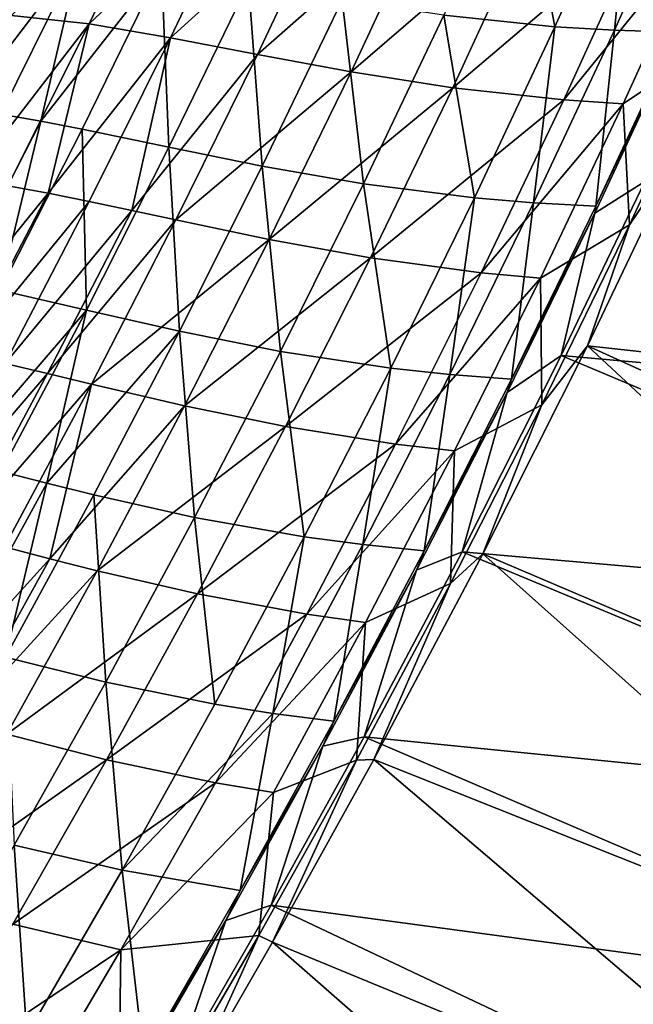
# Model space of a CAD drawing. Header units: metres. Extents: x 0 to 1400, y -1400 to 0.
# Tile 241 of 256: x 1205 to 1252, y -883 to -807. Entities that reach past the tile are written whole.
import ezdxf

# ---------------------------------------------------------------- set-up
doc = ezdxf.new("R2010")
doc.units = ezdxf.units.M

msp = doc.modelspace()

# ---------------------------------------------------------------- linework, layer by layer
at = {"layer": 'None'}
for points in [[(1245.794678, -807.906128, -88.135139), (1243.167969, -793.934265, -144.006744), (1237.234375, -807.021301, -144.005646)], [(1245.794678, -807.906128, -88.135139), (1251.75061, -794.624451, -88.135338), (1243.167969, -793.934265, -144.006744)], [(1250.380005, -808.18512, -60.230556), (1251.75061, -794.624451, -88.135338), (1245.794678, -807.906128, -88.135139)], [(1250.380005, -808.18512, -60.230556), (1256.351196, -794.799805, -60.229759), (1251.75061, -794.624451, -88.135338)], [(1255.183472, -808.326355, -32.359447), (1256.351196, -794.799805, -60.229759), (1250.380005, -808.18512, -60.230556)], [(1203.945557, -807.038757, -424.103699), (1215.949707, -795.129272, -368.195343), (1209.916504, -807.699585, -368.194794)], [(1209.916504, -807.699585, -368.194794), (1215.949707, -795.129272, -368.195343), (1222.244751, -796.053162, -312.248871)], [(1209.916504, -807.699585, -368.194794), (1222.244751, -796.053162, -312.248871), (1216.196411, -808.757446, -312.248413)], [(1216.196411, -808.757446, -312.248413), (1222.244751, -796.053162, -312.248871), (1228.95105, -797.189392, -256.286713)], [(1216.196411, -808.757446, -312.248413), (1228.95105, -797.189392, -256.286713), (1222.890137, -810.042053, -256.286041)], [(1222.890137, -810.042053, -256.286041), (1228.95105, -797.189392, -256.286713), (1236.175781, -798.366333, -200.341705)], [(1222.890137, -810.042053, -256.286041), (1236.175781, -798.366333, -200.341705), (1230.10144, -811.382751, -200.341095)], [(1236.175781, -798.366333, -200.341705), (1244.025879, -799.411987, -144.436707), (1230.10144, -811.382751, -200.341095)], [(1244.025879, -799.411987, -144.436707), (1237.933838, -812.608337, -144.436188), (1230.10144, -811.382751, -200.341095)], [(1244.025879, -799.411987, -144.436707), (1252.607666, -800.153931, -88.591843), (1237.933838, -812.608337, -144.436188)], [(1252.607666, -800.153931, -88.591843), (1246.490234, -813.547302, -88.591591), (1237.933838, -812.608337, -144.436188)], [(1252.607666, -800.153931, -88.591843), (1257.2052, -800.357056, -60.699963), (1246.490234, -813.547302, -88.591591)], [(1257.2052, -800.357056, -60.699963), (1251.071045, -813.855469, -60.700245), (1246.490234, -813.547302, -88.591591)], [(1257.2052, -800.357056, -60.699963), (1258.056274, -809.160156, -32.845074), (1251.071045, -813.855469, -60.700245)], [(1200.119019, -814.2005, -395.850525), (1209.227417, -802.280701, -367.867004), (1203.251587, -801.654053, -423.828491)], [(1203.127563, -814.636719, -367.865417), (1209.227417, -802.280701, -367.867004), (1200.119019, -814.2005, -395.850525)], [(1206.213379, -815.174927, -339.87674), (1209.227417, -802.280701, -367.867004), (1203.127563, -814.636719, -367.865417)], [(1206.213379, -815.174927, -339.87674), (1215.506104, -803.302246, -311.887848), (1209.227417, -802.280701, -367.867004)], [(1209.389404, -815.793823, -311.885437), (1215.506104, -803.302246, -311.887848), (1206.213379, -815.174927, -339.87674)], [(1216.064453, -817.188599, -255.902313), (1215.506104, -803.302246, -311.887848), (1209.389404, -815.793823, -311.885437)], [(1216.064453, -817.188599, -255.902313), (1222.195435, -804.547302, -255.90509), (1215.506104, -803.302246, -311.887848)], [(1223.256226, -818.650452, -199.934738), (1222.195435, -804.547302, -255.90509), (1216.064453, -817.188599, -255.902313)], [(1223.256226, -818.650452, -199.934738), (1229.40271, -805.844299, -199.937347), (1222.195435, -804.547302, -255.90509)], [(1231.067383, -820.008545, -144.003677), (1229.40271, -805.844299, -199.937347), (1223.256226, -818.650452, -199.934738)], [(1231.067383, -820.008545, -144.003677), (1237.234375, -807.021301, -144.005646), (1229.40271, -805.844299, -199.937347)], [(1239.598267, -821.091675, -88.134438), (1237.234375, -807.021301, -144.005646), (1231.067383, -820.008545, -144.003677)], [(1239.598267, -821.091675, -88.134438), (1245.794678, -807.906128, -88.135139), (1237.234375, -807.021301, -144.005646)], [(1200.666504, -819.7005, -396.150848), (1203.945557, -807.038757, -424.103699), (1209.916504, -807.699585, -368.194794)], [(1200.666504, -819.7005, -396.150848), (1209.916504, -807.699585, -368.194794), (1203.671509, -820.154724, -368.193298)], [(1203.671509, -820.154724, -368.193298), (1209.916504, -807.699585, -368.194794), (1206.755493, -820.711365, -340.224396)], [(1206.755493, -820.711365, -340.224396), (1209.916504, -807.699585, -368.194794), (1216.196411, -808.757446, -312.248413)], [(1244.164307, -821.476501, -60.231125), (1245.794678, -807.906128, -88.135139), (1239.598267, -821.091675, -88.134438)], [(1244.164307, -821.476501, -60.231125), (1250.380005, -808.18512, -60.230556), (1245.794678, -807.906128, -88.135139)], [(1248.945068, -821.728271, -32.360432), (1250.380005, -808.18512, -60.230556), (1244.164307, -821.476501, -60.231125)], [(1248.869263, -822.247742, -30.958321), (1255.353638, -808.32196, -30.957983), (1248.945068, -821.728271, -32.360432)], [(1252.734131, -819.834717, -29.541344), (1255.353638, -808.32196, -30.957983), (1248.869263, -822.247742, -30.958321)], [(1248.945068, -821.728271, -32.360432), (1255.183472, -808.326355, -32.359447), (1250.380005, -808.18512, -60.230556)], [(1255.353638, -808.32196, -30.957983), (1255.183472, -808.326355, -32.359447), (1248.945068, -821.728271, -32.360432)], [(1206.755493, -820.711365, -340.224396), (1216.196411, -808.757446, -312.248413), (1209.93103, -821.349426, -312.246826)], [(1209.93103, -821.349426, -312.246826), (1216.196411, -808.757446, -312.248413), (1213.210571, -822.047607, -284.265198)], [(1213.210571, -822.047607, -284.265198), (1216.196411, -808.757446, -312.248413), (1222.890137, -810.042053, -256.286041)], [(1258.056274, -809.160156, -32.845074), (1251.54895, -823.14624, -32.845058), (1251.071045, -813.855469, -60.700245)], [(1255.683228, -817.057434, -32.126579), (1251.54895, -823.14624, -32.845058), (1258.056274, -809.160156, -32.845074)], [(1213.210571, -822.047607, -284.265198), (1222.890137, -810.042053, -256.286041), (1216.606812, -822.784912, -256.28418)], [(1216.606812, -822.784912, -256.28418), (1222.890137, -810.042053, -256.286041), (1230.10144, -811.382751, -200.341095)], [(1216.606812, -822.784912, -256.28418), (1230.10144, -811.382751, -200.341095), (1223.798828, -824.291809, -200.339371)], [(1230.10144, -811.382751, -200.341095), (1237.933838, -812.608337, -144.436188), (1223.798828, -824.291809, -200.339371)], [(1237.933838, -812.608337, -144.436188), (1231.606934, -825.700256, -144.434799), (1223.798828, -824.291809, -200.339371)], [(1237.933838, -812.608337, -144.436188), (1246.490234, -813.547302, -88.591591), (1231.606934, -825.700256, -144.434799)], [(1246.490234, -813.547302, -88.591591), (1240.130371, -826.839905, -88.590828), (1231.606934, -825.700256, -144.434799)], [(1246.490234, -813.547302, -88.591591), (1251.071045, -813.855469, -60.700245), (1240.130371, -826.839905, -88.590828)], [(1251.071045, -813.855469, -60.700245), (1244.690308, -827.255493, -60.700283), (1240.130371, -826.839905, -88.590828)], [(1251.071045, -813.855469, -60.700245), (1251.54895, -823.14624, -32.845058), (1244.690308, -827.255493, -60.700283)], [(1199.894287, -827.486145, -339.873596), (1206.213379, -815.174927, -339.87674), (1203.127563, -814.636719, -367.865417)], [(1203.059937, -828.175781, -311.881836), (1206.213379, -815.174927, -339.87674), (1199.894287, -827.486145, -339.873596)], [(1203.059937, -828.175781, -311.881836), (1209.389404, -815.793823, -311.885437), (1206.213379, -815.174927, -339.87674)], [(1209.715454, -829.722534, -255.898331), (1209.389404, -815.793823, -311.885437), (1203.059937, -828.175781, -311.881836)], [(1209.715454, -829.722534, -255.898331), (1216.064453, -817.188599, -255.902313), (1209.389404, -815.793823, -311.885437)], [(1216.88623, -831.351624, -199.931015), (1216.064453, -817.188599, -255.902313), (1209.715454, -829.722534, -255.898331)], [(1216.88623, -831.351624, -199.931015), (1223.256226, -818.650452, -199.934738), (1216.064453, -817.188599, -255.902313)], [(1301.524536, -838.288452, -3), (1248.311279, -832.477112, -32.126186), (1255.683228, -817.057434, -32.126579)], [(1255.683228, -817.057434, -32.126579), (1248.311279, -832.477112, -32.126186), (1251.54895, -823.14624, -32.845058)], [(1224.670532, -832.893555, -144.000824), (1223.256226, -818.650452, -199.934738), (1216.88623, -831.351624, -199.931015)], [(1224.670532, -832.893555, -144.000824), (1231.067383, -820.008545, -144.003677), (1223.256226, -818.650452, -199.934738)], [(1252.734131, -819.834717, -29.541344), (1246.279907, -833.225891, -29.541002), (1300.776733, -838.060852)], [(1246.279907, -833.225891, -29.541002), (1252.734131, -819.834717, -29.541344), (1248.869263, -822.247742, -30.958321)], [(1197.221558, -832.491882, -368.190796), (1203.671509, -820.154724, -368.193298), (1206.755493, -820.711365, -340.224396)], [(1233.164795, -834.17865, -88.133209), (1231.067383, -820.008545, -144.003677), (1224.670532, -832.893555, -144.000824)], [(1233.164795, -834.17865, -88.133209), (1239.598267, -821.091675, -88.134438), (1231.067383, -820.008545, -144.003677)], [(1197.221558, -832.491882, -368.190796), (1206.755493, -820.711365, -340.224396), (1200.291992, -833.116821, -340.221802)], [(1200.291992, -833.116821, -340.221802), (1206.755493, -820.711365, -340.224396), (1209.93103, -821.349426, -312.246826)], [(1200.291992, -833.116821, -340.221802), (1209.93103, -821.349426, -312.246826), (1203.455078, -833.826355, -312.244019)], [(1203.455078, -833.826355, -312.244019), (1209.93103, -821.349426, -312.246826), (1213.210571, -822.047607, -284.265198)], [(1237.707397, -834.671631, -60.231441), (1239.598267, -821.091675, -88.134438), (1233.164795, -834.17865, -88.133209)], [(1237.707397, -834.671631, -60.231441), (1244.164307, -821.476501, -60.231125), (1239.598267, -821.091675, -88.134438)], [(1203.455078, -833.826355, -312.244019), (1213.210571, -822.047607, -284.265198), (1206.722778, -834.599548, -284.262207)], [(1206.722778, -834.599548, -284.262207), (1213.210571, -822.047607, -284.265198), (1216.606812, -822.784912, -256.28418)], [(1242.460938, -835.03656, -32.361412), (1244.164307, -821.476501, -60.231125), (1237.707397, -834.671631, -60.231441)], [(1242.460938, -835.03656, -32.361412), (1248.945068, -821.728271, -32.360432), (1244.164307, -821.476501, -60.231125)], [(1248.869263, -822.247742, -30.958321), (1248.945068, -821.728271, -32.360432), (1242.460938, -835.03656, -32.361412)], [(1206.722778, -834.599548, -284.262207), (1216.606812, -822.784912, -256.28418), (1210.107178, -835.415344, -256.281067)], [(1210.107178, -835.415344, -256.281067), (1216.606812, -822.784912, -256.28418), (1223.798828, -824.291809, -200.339371)], [(1242.131714, -836.05188, -30.958696), (1248.869263, -822.247742, -30.958321), (1242.460938, -835.03656, -32.361412)], [(1246.279907, -833.225891, -29.541002), (1248.869263, -822.247742, -30.958321), (1242.131714, -836.05188, -30.958696)], [(1251.54895, -823.14624, -32.845058), (1244.785156, -837.010315, -32.845078), (1244.690308, -827.255493, -60.700283)], [(1248.311279, -832.477112, -32.126186), (1244.785156, -837.010315, -32.845078), (1251.54895, -823.14624, -32.845058)], [(1210.107178, -835.415344, -256.281067), (1223.798828, -824.291809, -200.339371), (1217.273682, -837.091187, -200.336487)], [(1223.798828, -824.291809, -200.339371), (1231.606934, -825.700256, -144.434799), (1217.273682, -837.091187, -200.336487)], [(1231.606934, -825.700256, -144.434799), (1225.050659, -838.685547, -144.432465), (1217.273682, -837.091187, -200.336487)], [(1231.606934, -825.700256, -144.434799), (1240.130371, -826.839905, -88.590828), (1225.050659, -838.685547, -144.432465)], [(1240.130371, -826.839905, -88.590828), (1233.533447, -840.029724, -88.589523), (1225.050659, -838.685547, -144.432465)], [(1240.130371, -826.839905, -88.590828), (1244.690308, -827.255493, -60.700283), (1233.533447, -840.029724, -88.589523)], [(1244.690308, -827.255493, -60.700283), (1238.068115, -840.554932, -60.700069), (1233.533447, -840.029724, -88.589523)], [(1244.690308, -827.255493, -60.700283), (1244.785156, -837.010315, -32.845078), (1238.068115, -840.554932, -60.700069)], [(1199.779663, -841.273682, -283.884186), (1209.715454, -829.722534, -255.898331), (1203.059937, -828.175781, -311.881836)], [(1203.153198, -842.146851, -255.893097), (1209.715454, -829.722534, -255.898331), (1199.779663, -841.273682, -283.884186)], [(1206.654907, -843.044434, -227.906281), (1209.715454, -829.722534, -255.898331), (1203.153198, -842.146851, -255.893097)], [(1206.654907, -843.044434, -227.906281), (1216.88623, -831.351624, -199.931015), (1209.715454, -829.722534, -255.898331)], [(1210.296753, -843.945496, -199.926117), (1216.88623, -831.351624, -199.931015), (1206.654907, -843.044434, -227.906281)], [(1210.296753, -843.945496, -199.926117), (1218.047607, -845.674072, -143.997025), (1216.88623, -831.351624, -199.931015)], [(1218.047607, -845.674072, -143.997025), (1224.670532, -832.893555, -144.000824), (1216.88623, -831.351624, -199.931015)], [(1248.311279, -832.477112, -32.126186), (1286.85376, -868.303894, -3), (1240.247681, -848.486572, -32.125786)], [(1248.311279, -832.477112, -32.126186), (1240.247681, -848.486572, -32.125786), (1244.785156, -837.010315, -32.845078)], [(1301.524536, -838.288452, -3), (1294.329102, -853.364624, -3), (1248.311279, -832.477112, -32.126186)], [(1294.329102, -853.364624, -3), (1286.85376, -868.303894, -3), (1248.311279, -832.477112, -32.126186)], [(1226.497437, -847.164795, -88.131439), (1224.670532, -832.893555, -144.000824), (1218.047607, -845.674072, -143.997025)], [(1226.497437, -847.164795, -88.131439), (1233.164795, -834.17865, -88.133209), (1224.670532, -832.893555, -144.000824)], [(1246.279907, -833.225891, -29.541002), (1238.65564, -848.315735, -29.540623), (1293.587646, -853.119019)], [(1238.65564, -848.315735, -29.540623), (1246.279907, -833.225891, -29.541002), (1242.131714, -836.05188, -30.958696)], [(1300.776733, -838.060852), (1246.279907, -833.225891, -29.541002), (1293.587646, -853.119019)], [(1196.775269, -846.18573, -312.23999), (1203.455078, -833.826355, -312.244019), (1206.722778, -834.599548, -284.262207)], [(1231.012451, -847.768311, -60.231487), (1233.164795, -834.17865, -88.133209), (1226.497437, -847.164795, -88.131439)], [(1231.012451, -847.768311, -60.231487), (1237.707397, -834.671631, -60.231441), (1233.164795, -834.17865, -88.133209)], [(1196.775269, -846.18573, -312.23999), (1206.722778, -834.599548, -284.262207), (1200.028076, -847.035217, -284.257935)], [(1200.028076, -847.035217, -284.257935), (1206.722778, -834.599548, -284.262207), (1210.107178, -835.415344, -256.281067)], [(1235.734253, -848.249084, -32.36237), (1237.707397, -834.671631, -60.231441), (1231.012451, -847.768311, -60.231487)], [(1235.734253, -848.249084, -32.36237), (1242.460938, -835.03656, -32.361412), (1237.707397, -834.671631, -60.231441)], [(1242.131714, -836.05188, -30.958696), (1242.460938, -835.03656, -32.361412), (1235.734253, -848.249084, -32.36237)], [(1200.028076, -847.035217, -284.257935), (1210.107178, -835.415344, -256.281067), (1203.397461, -847.930969, -256.276642)], [(1203.397461, -847.930969, -256.276642), (1210.107178, -835.415344, -256.281067), (1206.894897, -848.852295, -228.300568)], [(1206.894897, -848.852295, -228.300568), (1210.107178, -835.415344, -256.281067), (1217.273682, -837.091187, -200.336487)], [(1235.145508, -849.731323, -30.959103), (1242.131714, -836.05188, -30.958696), (1235.734253, -848.249084, -32.36237)], [(1238.65564, -848.315735, -29.540623), (1242.131714, -836.05188, -30.958696), (1235.145508, -849.731323, -30.959103)], [(1206.894897, -848.852295, -228.300568), (1217.273682, -837.091187, -200.336487), (1210.53186, -849.778381, -200.332397)], [(1217.273682, -837.091187, -200.336487), (1225.050659, -838.685547, -144.432465), (1210.53186, -849.778381, -200.332397)], [(1240.247681, -848.486572, -32.125786), (1237.770264, -850.749329, -32.845131), (1244.785156, -837.010315, -32.845078)], [(1244.785156, -837.010315, -32.845078), (1237.770264, -850.749329, -32.845131), (1238.068115, -840.554932, -60.700069)], [(1225.050659, -838.685547, -144.432465), (1218.270508, -851.561829, -144.429169), (1210.53186, -849.778381, -200.332397)], [(1225.050659, -838.685547, -144.432465), (1233.533447, -840.029724, -88.589523), (1218.270508, -851.561829, -144.429169)], [(1233.533447, -840.029724, -88.589523), (1226.704468, -853.114502, -88.587662), (1218.270508, -851.561829, -144.429169)], [(1233.533447, -840.029724, -88.589523), (1238.068115, -840.554932, -60.700069), (1226.704468, -853.114502, -88.587662)], [(1238.068115, -840.554932, -60.700069), (1231.209473, -853.751831, -60.699593), (1226.704468, -853.114502, -88.587662)], [(1238.068115, -840.554932, -60.700069), (1237.770264, -850.749329, -32.845131), (1231.209473, -853.751831, -60.699593)], [(1199.867432, -855.440613, -227.899841), (1206.654907, -843.044434, -227.906281), (1203.153198, -842.146851, -255.893097)], [(1203.492065, -856.429626, -199.920029), (1206.654907, -843.044434, -227.906281), (1199.867432, -855.440613, -227.899841)], [(1203.492065, -856.429626, -199.920029), (1210.296753, -843.945496, -199.926117), (1206.654907, -843.044434, -227.906281)], [(1211.202271, -858.347717, -143.992264), (1210.296753, -843.945496, -199.926117), (1203.492065, -856.429626, -199.920029)], [(1218.047607, -845.674072, -143.997025), (1210.296753, -843.945496, -199.926117), (1211.202271, -858.347717, -143.992264)], [(1219.599731, -860.047791, -88.129097), (1218.047607, -845.674072, -143.997025), (1211.202271, -858.347717, -143.992264)], [(1219.599731, -860.047791, -88.129097), (1226.497437, -847.164795, -88.131439), (1218.047607, -845.674072, -143.997025)], [(1224.082642, -860.76416, -60.231236), (1226.497437, -847.164795, -88.131439), (1219.599731, -860.047791, -88.129097)], [(1224.082642, -860.76416, -60.231236), (1231.012451, -847.768311, -60.231487), (1226.497437, -847.164795, -88.131439)], [(1196.482666, -860.329224, -256.270905), (1203.397461, -847.930969, -256.276642), (1206.894897, -848.852295, -228.300568)], [(1228.767944, -861.363586, -32.363297), (1231.012451, -847.768311, -60.231487), (1224.082642, -860.76416, -60.231236)], [(1228.767944, -861.363586, -32.363297), (1235.734253, -848.249084, -32.36237), (1231.012451, -847.768311, -60.231487)], [(1235.145508, -849.731323, -30.959103), (1235.734253, -848.249084, -32.36237), (1228.767944, -861.363586, -32.363297)], [(1238.65564, -848.315735, -29.540623), (1231.116333, -862.549438, -29.540277), (1286.119019, -868.040466)], [(1231.116333, -862.549438, -29.540277), (1238.65564, -848.315735, -29.540623), (1235.145508, -849.731323, -30.959103)], [(1240.247681, -848.486572, -32.125786), (1279.103882, -883.102722, -3), (1231.861084, -864.306458, -32.125404)], [(1240.247681, -848.486572, -32.125786), (1231.861084, -864.306458, -32.125404), (1237.770264, -850.749329, -32.845131)], [(1293.587646, -853.119019), (1238.65564, -848.315735, -29.540623), (1286.119019, -868.040466)], [(1286.85376, -868.303894, -3), (1279.103882, -883.102722, -3), (1240.247681, -848.486572, -32.125786)], [(1196.482666, -860.329224, -256.270905), (1206.894897, -848.852295, -228.300568), (1199.961182, -861.335632, -228.294907)], [(1199.961182, -861.335632, -228.294907), (1206.894897, -848.852295, -228.300568), (1210.53186, -849.778381, -200.332397)], [(1199.961182, -861.335632, -228.294907), (1210.53186, -849.778381, -200.332397), (1203.578003, -862.351013, -200.327057)], [(1210.53186, -849.778381, -200.332397), (1218.270508, -851.561829, -144.429169), (1203.578003, -862.351013, -200.327057)], [(1227.915283, -863.283081, -30.959524), (1235.145508, -849.731323, -30.959103), (1228.767944, -861.363586, -32.363297)], [(1231.116333, -862.549438, -29.540277), (1235.145508, -849.731323, -30.959103), (1227.915283, -863.283081, -30.959524)], [(1231.861084, -864.306458, -32.125404), (1230.509521, -864.359619, -32.845154), (1237.770264, -850.749329, -32.845131)], [(1237.770264, -850.749329, -32.845131), (1230.509521, -864.359619, -32.845154), (1231.209473, -853.751831, -60.699593)], [(1218.270508, -851.561829, -144.429169), (1211.27063, -864.326721, -144.424881), (1203.578003, -862.351013, -200.327057)], [(1218.270508, -851.561829, -144.429169), (1226.704468, -853.114502, -88.587662), (1211.27063, -864.326721, -144.424881)], [(1226.704468, -853.114502, -88.587662), (1219.647461, -866.091858, -88.585228), (1211.27063, -864.326721, -144.424881)], [(1226.704468, -853.114502, -88.587662), (1231.209473, -853.751831, -60.699593), (1219.647461, -866.091858, -88.585228)], [(1231.209473, -853.751831, -60.699593), (1224.118286, -866.84375, -60.698833), (1219.647461, -866.091858, -88.585228)], [(1231.209473, -853.751831, -60.699593), (1230.509521, -864.359619, -32.845154), (1224.118286, -866.84375, -60.698833)], [(1204.137695, -870.911804, -143.986511), (1211.202271, -858.347717, -143.992264), (1203.492065, -856.429626, -199.920029)], [(1212.474609, -872.825012, -88.126152), (1211.202271, -858.347717, -143.992264), (1204.137695, -870.911804, -143.986511)], [(1212.474609, -872.825012, -88.126152), (1219.599731, -860.047791, -88.129097), (1211.202271, -858.347717, -143.992264)], [(1212.474609, -872.825012, -88.126152), (1224.082642, -860.76416, -60.231236), (1219.599731, -860.047791, -88.129097)], [(1221.564819, -874.377502, -32.364178), (1224.082642, -860.76416, -60.231236), (1212.474609, -872.825012, -88.126152)], [(1221.564819, -874.377502, -32.364178), (1228.767944, -861.363586, -32.363297), (1224.082642, -860.76416, -60.231236)], [(1227.915283, -863.283081, -30.959524), (1228.767944, -861.363586, -32.363297), (1221.564819, -874.377502, -32.364178)], [(1203.578003, -862.351013, -200.327057), (1211.27063, -864.326721, -144.424881), (1196.415283, -874.806335, -200.320419)], [(1231.116333, -862.549438, -29.540277), (1223.944946, -875.522766, -29.53998), (1278.376465, -882.821594)], [(1223.944946, -875.522766, -29.53998), (1231.116333, -862.549438, -29.540277), (1227.915283, -863.283081, -30.959524)], [(1286.119019, -868.040466), (1231.116333, -862.549438, -29.540277), (1278.376465, -882.821594)], [(1220.445557, -876.704224, -30.959951), (1227.915283, -863.283081, -30.959524), (1221.564819, -874.377502, -32.364178)], [(1223.944946, -875.522766, -29.53998), (1227.915283, -863.283081, -30.959524), (1220.445557, -876.704224, -30.959951)], [(1211.27063, -864.326721, -144.424881), (1204.054199, -876.977173, -144.41954), (1196.415283, -874.806335, -200.320419)], [(1211.27063, -864.326721, -144.424881), (1219.647461, -866.091858, -88.585228), (1204.054199, -876.977173, -144.41954)], [(1224.049805, -878.368408, -32.125084), (1223.000244, -877.851318, -32.845135), (1230.509521, -864.359619, -32.845154)], [(1230.509521, -864.359619, -32.845154), (1223.000244, -877.851318, -32.845135), (1224.118286, -866.84375, -60.698833)], [(1231.861084, -864.306458, -32.125404), (1271.084839, -897.757385, -3), (1224.049805, -878.368408, -32.125084)], [(1231.861084, -864.306458, -32.125404), (1224.049805, -878.368408, -32.125084), (1230.509521, -864.359619, -32.845154)], [(1279.103882, -883.102722, -3), (1271.084839, -897.757385, -3), (1231.861084, -864.306458, -32.125404)], [(1219.647461, -866.091858, -88.585228), (1212.36499, -878.958679, -88.582184), (1204.054199, -876.977173, -144.41954)], [(1219.647461, -866.091858, -88.585228), (1224.118286, -866.84375, -60.698833), (1212.36499, -878.958679, -88.582184)], [(1224.118286, -866.84375, -60.698833), (1223.000244, -877.851318, -32.845135), (1212.36499, -878.958679, -88.582184)], [(1205.125122, -885.493652, -88.122597), (1204.137695, -870.911804, -143.986511), (1196.857544, -883.363708, -143.979736)], [(1205.125122, -885.493652, -88.122597), (1212.474609, -872.825012, -88.126152), (1204.137695, -870.911804, -143.986511)], [(1214.127563, -887.288147, -32.364998), (1212.474609, -872.825012, -88.126152), (1205.125122, -885.493652, -88.122597)], [(1214.127563, -887.288147, -32.364998), (1221.564819, -874.377502, -32.364178), (1212.474609, -872.825012, -88.126152)], [(1220.445557, -876.704224, -30.959951), (1221.564819, -874.377502, -32.364178), (1214.127563, -887.288147, -32.364998)], [(1223.944946, -875.522766, -29.53998), (1216.349609, -888.721619, -29.539698), (1270.365112, -897.458801)], [(1216.349609, -888.721619, -29.539698), (1223.944946, -875.522766, -29.53998), (1220.445557, -876.704224, -30.959951)], [(1278.376465, -882.821594), (1223.944946, -875.522766, -29.53998), (1270.365112, -897.458801)], [(1212.741577, -889.990601, -30.960373), (1220.445557, -876.704224, -30.959951), (1214.127563, -887.288147, -32.364998)], [(1216.349609, -888.721619, -29.539698), (1220.445557, -876.704224, -30.959951), (1212.741577, -889.990601, -30.960373)], [(1204.054199, -876.977173, -144.41954), (1212.36499, -878.958679, -88.582184), (1196.623535, -889.510315, -144.413132)], [(1217.883179, -889.057068, -32.124855), (1212.122803, -896.458557, -32.845131), (1223.000244, -877.851318, -32.845135)], [(1223.000244, -877.851318, -32.845135), (1212.122803, -896.458557, -32.845131), (1212.36499, -878.958679, -88.582184)], [(1224.049805, -878.368408, -32.125084), (1217.883179, -889.057068, -32.124855), (1223.000244, -877.851318, -32.845135)], [(1212.36499, -878.958679, -88.582184), (1204.859619, -891.711914, -88.578506), (1196.623535, -889.510315, -144.413132)], [(1212.36499, -878.958679, -88.582184), (1212.122803, -896.458557, -32.845131), (1204.859619, -891.711914, -88.578506)], [(1224.049805, -878.368408, -32.125084), (1262.802002, -912.264587, -3), (1217.883179, -889.057068, -32.124855)], [(1271.084839, -897.757385, -3), (1262.802002, -912.264587, -3), (1224.049805, -878.368408, -32.125084)]]:
    msp.add_3dface(points, dxfattribs=at)

doc.saveas('drawing.dxf')
